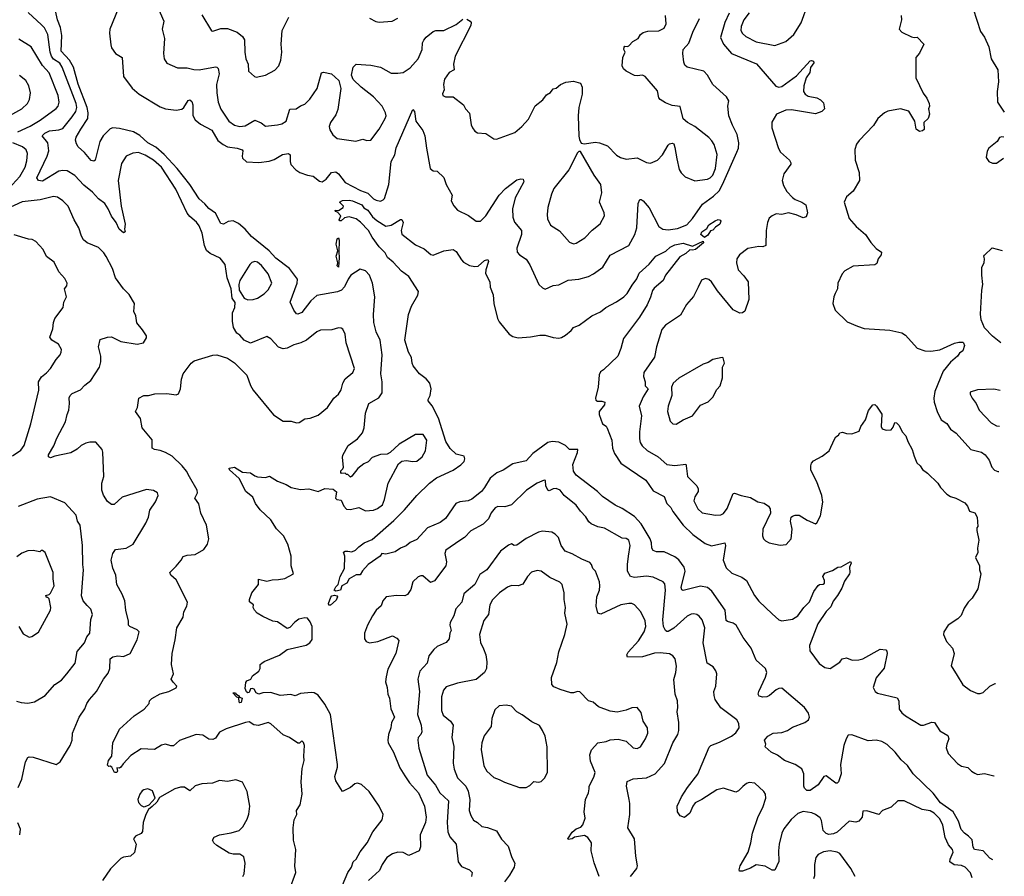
# Model space of a CAD drawing. Extents: x 1954683 to 2060285, y 904798 to 1016299.
# Tile 170 of 256: x 2051826 to 2059113, y 946737 to 953075. Entities that reach past the tile are written whole.
import ezdxf

# ---------------------------------------------------------------- set-up
doc = ezdxf.new("R2010")
doc.units = 0

msp = doc.modelspace()

# ---------------------------------------------------------------- linework, layer by layer
at = {"layer": '0CON10XD'}
for points in [[(2052847.5, 953165), (2052892.9, 953065), (2052880.6, 953005), (2052897.3, 952935), (2052891.4, 952825), (2052895.9, 952785.9), (2052915, 952753.3), (2052995, 952719.2), (2053065, 952718.1), (2053115, 952705.7), (2053154.4, 952704.4), (2053275, 952726.9), (2053285, 952724.2), (2053295, 952713.3), (2053302.1, 952675), (2053282.7, 952595), (2053284.4, 952535), (2053294.5, 952464.5), (2053315, 952413.8), (2053373.5, 952325), (2053414.7, 952294.7), (2053455, 952285.4), (2053495, 952290.5), (2053565, 952332.2), (2053611.9, 952311.9), (2053645, 952287.5), (2053735, 952296.5), (2053766.2, 952303.8), (2053796.8, 952323.2), (2053825, 952414), (2053871.2, 952415), (2053905, 952438.1), (2053935, 952450), (2053973.9, 952486.1), (2054027.1, 952565), (2054058.3, 952681.7), (2054075, 952688), (2054134.5, 952674.5), (2054187.1, 952625), (2054202.5, 952565), (2054179.8, 952410.2), (2054165, 952371.2), (2054125.6, 952315), (2054117.1, 952285), (2054120.3, 952260.3), (2054142.6, 952222.6), (2054175, 952195.8), (2054313.8, 952176.2), (2054365, 952192), (2054395, 952180.8), (2054425, 952184), (2054485, 952266.2), (2054531.2, 952345), (2054538, 952365), (2054534, 952385), (2054507.5, 952435), (2054444.4, 952505), (2054354, 952575), (2054293.5, 952633.5), (2054281.4, 952665), (2054293.3, 952725), (2054315, 952746), (2054425, 952738.6), (2054495, 952722.9), (2054575, 952680), (2054625, 952678.9), (2054665, 952685.6), (2054715, 952720), (2054775.5, 952785), (2054804.4, 952855), (2054805.7, 952905), (2054816.6, 952923.4), (2054835, 952946.5), (2054885, 952986.9), (2054905, 952994.3), (2054965, 952996.2), (2055055, 953038.6), (2055105, 953078.1)], [(2057415, 952883.2), (2057495, 952914.5), (2057555, 952965.6), (2057609.2, 953050.8), (2057660.8, 953195)], [(2053822.7, 946637.3), (2053868.8, 946765), (2053862.5, 946812.5), (2053868.8, 946935), (2053852, 947005), (2053848.8, 947095), (2053856, 947155), (2053878.1, 947195), (2053873.8, 947225), (2053900.8, 947265), (2053915.8, 947345), (2053910, 947435), (2053915.6, 947535), (2053931.4, 947595), (2053927.5, 947625), (2053932.5, 947705), (2053927, 947727), (2053915, 947740), (2053897, 947723), (2053885, 947722.5), (2053822.5, 947765), (2053775, 947783.8), (2053685.4, 947865.4), (2053665, 947875.4), (2053593.4, 947853.4), (2053558.3, 947858.3), (2053525, 947880), (2053495.9, 947874.1), (2053355, 947827.3), (2053305, 947803.1), (2053275, 947758.8), (2053255, 947750), (2053225, 947752), (2053182, 947782), (2053133, 947787), (2053007.6, 947742.4), (2052965, 947702.9), (2052945, 947702.9), (2052905, 947715.6), (2052875, 947706.7), (2052822.5, 947675), (2052725, 947679.6), (2052649.4, 947630.6), (2052590.8, 947569.2), (2052575, 947544.4), (2052565, 947537.1), (2052545, 947540), (2052550.8, 947515), (2052544.1, 947504.1), (2052527.5, 947505), (2052507.5, 947545), (2052495, 947552.5), (2052485, 947550), (2052475, 947560), (2052483.8, 947595), (2052508.8, 947625), (2052515.5, 947724.5), (2052565.8, 947825), (2052672.5, 947925), (2052746.9, 947973.1), (2052783.8, 948015), (2052787.5, 948035), (2052805, 948053.3), (2052865, 948088), (2052930, 948105), (2052985, 948132.5), (2052990, 948145), (2052962.5, 948172.5), (2052946.7, 948195), (2052964.6, 948235), (2052948.9, 948305), (2052953.8, 948385), (2052977.4, 948487.4), (2052989.4, 948575), (2053036, 948655), (2053041.2, 948695), (2053063.9, 948736.1), (2053068.8, 948765), (2052985, 948930), (2052944.3, 948964.3), (2052936.2, 948985), (2052985, 949031.2), (2053022, 949075), (2053036.7, 949103.3), (2053065, 949113.3), (2053125, 949118), (2053188, 949155), (2053215.6, 949195), (2053225.5, 949234.5), (2053208.5, 949335), (2053165.7, 949425), (2053152.8, 949492.8), (2053122, 949535), (2053140.6, 949575), (2053138.9, 949595), (2053082.6, 949692.6), (2053060, 949735), (2053028.9, 949775), (2052955, 949844.5), (2052905, 949873.6), (2052865, 949888.5), (2052822.5, 949895), (2052805.9, 949905.9), (2052805.9, 949965.9), (2052733.3, 950055), (2052720, 950125), (2052683.3, 950175), (2052697.5, 950205), (2052706.7, 950275), (2052745, 950294.3), (2052780, 950295), (2052825, 950306.7), (2052915, 950309.2), (2052985, 950300), (2053002.3, 950307.7), (2053016.8, 950343.2), (2053024.5, 950415), (2053035.4, 950454.6), (2053095, 950533.8), (2053117.9, 950552.1), (2053255, 950592), (2053285, 950596), (2053365, 950571.2), (2053415, 950536.7), (2053505.9, 950445.9), (2053535, 950367.5), (2053555, 950333.8), (2053705, 950152), (2053775, 950104.2), (2053833.9, 950103.9), (2053875, 950092.5), (2053895, 950094.2), (2053935, 950122), (2053975, 950125.8), (2054035, 950149.2), (2054103.2, 950206.8), (2054150, 950275), (2054186.5, 950303.5), (2054204.5, 950335.5), (2054218.1, 950385), (2054235, 950418.8), (2054291.2, 950465), (2054303.8, 950495), (2054240.8, 950685), (2054235, 950747.5), (2054216.7, 950785), (2054205, 950793.3), (2054185, 950794), (2054135, 950780), (2054051.7, 950778.3), (2054025, 950765.7), (2053947.5, 950705), (2053906, 950685), (2053855, 950670.5), (2053805, 950644.4), (2053775, 950638.6), (2053741.7, 950651.7), (2053684.4, 950714.4), (2053655, 950732), (2053535, 950681.2), (2053487.5, 950705), (2053455, 950740), (2053432.5, 950755), (2053408.3, 950798.3), (2053400, 950845), (2053400, 950905), (2053418.8, 950945), (2053421.7, 950981.7), (2053397.5, 951015), (2053390.8, 951085), (2053361.2, 951165), (2053346.9, 951265), (2053310.3, 951310.3), (2053235, 951344.3), (2053208.3, 951368.3), (2053194, 951404), (2053175.8, 951495.8), (2053155, 951549.2), (2053135, 951576.7), (2053085, 951619.5), (2053065, 951644.4), (2052980.5, 951820.5), (2052875, 951983.6), (2052815, 952035.4), (2052755, 952071.8), (2052705, 952091.9), (2052662.5, 952087.5), (2052613.6, 952066.4), (2052578.7, 952011.3), (2052553.8, 951885), (2052577.5, 951695), (2052607, 951563), (2052602.5, 951525), (2052607.5, 951505), (2052595, 951497.5), (2052561.2, 951525), (2052540, 951575), (2052505, 951621.2), (2052481.4, 951675), (2052455.6, 951715.6), (2052409.9, 951749.9), (2052365, 951799.1), (2052300.5, 951850.5), (2052235, 951921.9), (2052176.2, 951956.2), (2052145, 951960), (2052115, 951953.6), (2051995, 951881.1), (2051965, 951886.2), (2051953.5, 951905), (2052030, 952065), (2052042.6, 952105), (2052033.7, 952163.7), (2051992.9, 952215), (2052012.9, 952235), (2052047.5, 952252.5), (2052115, 952259.4), (2052145, 952270.8), (2052215, 952355.5), (2052240.6, 952395), (2052248.4, 952425), (2052244.8, 952455), (2052140.5, 952725), (2052122.4, 952752.4), (2052075, 952784.2), (2052061.3, 952805), (2052051.7, 952835), (2052033.8, 952965), (2052009.5, 953015), (2051987, 953037), (2051887.6, 953127.6)], [(2054256.7, 951155), (2054230.8, 951099.1), (2054206.7, 951073.3), (2054178.1, 951061.9), (2054025.3, 951034.7), (2053979.5, 950995), (2053915, 950909.2), (2053885, 950897.5), (2053875, 950900), (2053855.6, 950925), (2053827.5, 950985), (2053878.9, 951125), (2053880.9, 951155), (2053823.4, 951235), (2053721.1, 951311.1), (2053672.4, 951365), (2053541.3, 951471.3), (2053495, 951524.6), (2053445, 951567.5), (2053405, 951586.8), (2053368.9, 951581.1), (2053335, 951562.5), (2053315, 951568.1), (2053275, 951644), (2053225, 951679.2), (2053195, 951713.3), (2053155, 951750), (2053085.8, 951855), (2052991.4, 951975), (2052895, 952078.3), (2052832.9, 952132.9), (2052774.2, 952164.2), (2052715, 952217.7), (2052667.8, 952245), (2052565, 952269.2), (2052515, 952274.6), (2052495, 952268.5), (2052443.2, 952216.8), (2052418.9, 952175), (2052385, 952036.7), (2052375, 952029.2), (2052355, 952032.5), (2052305, 952092.9), (2052258, 952135), (2052245.6, 952155.6), (2052239.2, 952185), (2052244.4, 952205), (2052278.5, 952265), (2052330.9, 952345), (2052333.5, 952385), (2052324.1, 952425), (2052258.8, 952598.8), (2052225.2, 952725), (2052194.8, 952775), (2052132.4, 952842.4), (2052137.1, 952957.1), (2052128.5, 953018.5), (2052106.7, 953075), (2052091.8, 953141.8)], [(2052555.6, 953155), (2052493.1, 953005), (2052490, 952975), (2052499.7, 952889.7), (2052506.6, 952866.6), (2052534.2, 952825), (2052585.4, 952795.4), (2052594.3, 952655), (2052658.8, 952568.8), (2052709.4, 952525), (2052865, 952430.7), (2052905, 952415.3), (2052985, 952406.8), (2053025, 952412.7), (2053040.6, 952425), (2053073.6, 952476.4), (2053085, 952482), (2053100.9, 952470.9), (2053107.9, 952445), (2053107.4, 952367.4), (2053123.6, 952335), (2053165, 952302.9), (2053248.3, 952258.3), (2053292.3, 952182.3), (2053331.2, 952151.2), (2053365, 952133.9), (2053435.4, 952125.4), (2053472.9, 952112.9), (2053477.5, 952105), (2053471.5, 952065), (2053475, 952050), (2053504.5, 952024.5), (2053595, 952018.1), (2053671.7, 952028.3), (2053708.3, 952041.7), (2053771.1, 952078.9), (2053815.6, 952085.6), (2053828.6, 952075), (2053827, 952027), (2053833.4, 952003.4), (2053870, 951965), (2053900, 951945), (2053955, 951924.4), (2053997.6, 951917.6), (2054045, 951879.2), (2054065, 951876), (2054095, 951896), (2054134, 951945), (2054165, 951950), (2054184.3, 951935), (2054235, 951871.5), (2054349.1, 951810.9), (2054401.6, 951791.6), (2054445, 951750), (2054465, 951738.8), (2054495, 951733.3), (2054515, 951741.2), (2054525, 951753.3), (2054557.3, 951855), (2054574.6, 952025), (2054601.5, 952075), (2054612.4, 952127.6), (2054735, 952410), (2054746.9, 952395), (2054757.9, 952325), (2054808.5, 952255), (2054825, 952216), (2054835.3, 952125.3), (2054864, 951975), (2054885, 951956.7), (2054915, 951953.8), (2054965, 951906.7), (2054982.5, 951855), (2055025.8, 951775.8), (2055020, 951735), (2055038, 951698), (2055065, 951666.2), (2055147, 951627), (2055205, 951584), (2055235, 951583.8), (2055275, 951624), (2055375, 951776.2), (2055420, 951825), (2055505, 951890.8), (2055535, 951897.5), (2055552.5, 951895), (2055555.7, 951875), (2055493.9, 951756.1), (2055473.3, 951675), (2055476.5, 951615), (2055487.2, 951577.2), (2055540.5, 951515), (2055539.1, 951485), (2055505.8, 951385.8), (2055508.6, 951355), (2055524.5, 951334.5), (2055575, 951303.8), (2055601.2, 951261.2), (2055668.8, 951115), (2055695, 951090), (2055715, 951081.2), (2055775, 951107.5), (2055815.5, 951114.5), (2055885, 951148), (2055965, 951154.2), (2056035, 951174.2), (2056073.3, 951195), (2056141.2, 951245), (2056196.7, 951333.3), (2056333.8, 951405), (2056379.4, 951485), (2056393.6, 951535), (2056403.3, 951715), (2056416, 951744), (2056425, 951745.8), (2056440.8, 951735), (2056485, 951682.9), (2056556, 951546), (2056585.9, 951525.9), (2056625, 951520.3), (2056695, 951531.4), (2056762, 951558), (2056805, 951604.7), (2056878.7, 951711.3), (2056960.4, 951769.6), (2057001.3, 951808.7), (2057027.8, 951855), (2057133.1, 952095), (2057144.4, 952125.6), (2057148.8, 952165), (2057136.2, 952226.2), (2057100.5, 952295), (2057074.6, 952365), (2057067.5, 952435), (2057073.1, 952475), (2057056.9, 952505), (2056955.3, 952595.3), (2056915.6, 952665.6), (2056887.8, 952695), (2056766.7, 952725), (2056748.3, 952738.3), (2056741.5, 952761.5), (2056732.9, 952825), (2056735.6, 952854.4), (2056777.5, 952902.5), (2056808, 952982), (2056857, 953083)], [(2053175, 953110), (2053245, 952993.3), (2053255, 952990), (2053315, 953010), (2053365, 953009.2), (2053435, 952982.9), (2053475, 952950), (2053489.4, 952925), (2053492.5, 952835), (2053500, 952785), (2053517.1, 952745), (2053520, 952695), (2053564.3, 952654.3), (2053575, 952650), (2053645, 952664.3), (2053715, 952701.4), (2053744.2, 952735), (2053758.6, 952775), (2053765.5, 952834.5), (2053760, 952895), (2053767.8, 952995), (2053818, 953095)], [(2055540.8, 952285), (2055590.8, 952339.2), (2055641.2, 952438.8), (2055697.7, 952482.3), (2055725, 952520), (2055753.9, 952536.1), (2055775, 952562.5), (2055795, 952567.5), (2055827.5, 952595), (2055867.7, 952612.3), (2055925, 952620), (2055975, 952606), (2055988.6, 952575), (2055987.3, 952525), (2055963.6, 952425), (2055959.2, 952365), (2055964.1, 952214.1), (2055968.3, 952188.3), (2055981.7, 952161.7), (2056005, 952157.5), (2056085, 952169.2), (2056117.5, 952165), (2056175, 952140.8), (2056243.6, 952073.6), (2056273.3, 952056.7), (2056315, 952044.2), (2056395, 952053.8), (2056465, 952018), (2056495, 952014), (2056546.2, 952035), (2056583.3, 952075), (2056625, 952147.5), (2056635, 952157.5), (2056655, 952162.5), (2056666.1, 952156.1), (2056675, 952130), (2056690, 952045), (2056707.3, 951967.3), (2056721.2, 951941.2), (2056751.7, 951911.7), (2056822.1, 951882.1), (2056915, 951895.6), (2056935.7, 951905), (2056954.4, 951925), (2056974.2, 951975), (2056987.6, 952077.6), (2056965, 952151.2), (2056949.1, 952179.1), (2056925, 952202.9), (2056821.2, 952285), (2056767.5, 952315), (2056735, 952342.5), (2056713.8, 952433.8), (2056655, 952441.4), (2056605, 952460), (2056564.6, 952484.6), (2056556.4, 952496.4), (2056545, 952550), (2056455.6, 952655.6), (2056435, 952664.2), (2056395, 952658.6), (2056375, 952663.3), (2056315, 952694.3), (2056295, 952710.8), (2056283.6, 952735), (2056289.2, 952795), (2056305.7, 952835), (2056297.5, 952855), (2056298.3, 952871.7), (2056305, 952880), (2056325, 952877.5), (2056335, 952882.5), (2056363.3, 952915), (2056402, 952935), (2056421.1, 952965), (2056439.2, 952980.8), (2056475, 952991.5), (2056555, 952993.6), (2056596.3, 953013.7), (2056610.6, 953045), (2056604.4, 953105)], [(2057077.1, 953122.9), (2057043.2, 953055), (2057012.9, 952942.9), (2057034.2, 952894.2), (2057094.4, 952825), (2057279.6, 952749.6), (2057422.6, 952582.6), (2057445, 952576.4), (2057465, 952581.5), (2057575, 952660), (2057675, 952770), (2057685, 952773.8), (2057699.3, 952769.3), (2057703.3, 952755), (2057679.3, 952720.7), (2057674.3, 952685), (2057645.7, 952645), (2057628.1, 952585), (2057627.5, 952545), (2057638, 952525), (2057660.2, 952510.2), (2057725, 952498), (2057753.3, 952483.3), (2057775, 952460), (2057782.5, 952415), (2057763.2, 952396.8), (2057715, 952378.1), (2057537.3, 952407.3), (2057495, 952406.9), (2057425.8, 952375), (2057392.6, 952317.4), (2057391.1, 952275), (2057441.5, 952121.5), (2057457.1, 952095), (2057524, 952035), (2057533.8, 952015), (2057533.3, 952005), (2057480.6, 951935), (2057469.6, 951885), (2057477.5, 951847.5), (2057503.3, 951805), (2057545, 951759.4), (2057565.4, 951745.4), (2057615, 951724.2), (2057644.1, 951704.1), (2057656, 951645), (2057645, 951617.5), (2057625, 951608.8), (2057572.3, 951632.3), (2057515, 951647.3), (2057465, 951633.1), (2057425, 951638.1), (2057393.8, 951625), (2057373.4, 951606.6), (2057361.1, 951575), (2057350.5, 951515), (2057347.5, 951405), (2057325.8, 951394.2), (2057295, 951396.5), (2057215, 951381.1), (2057152.5, 951335), (2057132.2, 951305), (2057130, 951275), (2057142.5, 951225), (2057185, 951180), (2057216.7, 951135), (2057222.9, 951005), (2057191.7, 950918.3), (2057175, 950906.7), (2057155, 950903.3), (2057105, 950928.8), (2056990, 951070), (2056945, 951136), (2056925, 951154), (2056900.5, 951159.5), (2056872, 951148), (2056847, 951097)], [(2057223.2, 953125), (2057185.5, 953075), (2057164, 953026), (2057163.8, 952995), (2057175, 952972.9), (2057200.8, 952950.8), (2057275, 952911.5), (2057415, 952883.2)], [(2058348.8, 953105), (2058351.2, 953075), (2058333.3, 953005), (2058355, 952983.3), (2058425, 952948.8), (2058445, 952943.8), (2058467, 952947), (2058516.7, 952895), (2058485, 952826.7), (2058456.7, 952795), (2058456.7, 952645), (2058511.7, 952531.7), (2058540, 952495), (2058557.5, 952455), (2058560, 952435), (2058552.5, 952415), (2058558, 952375), (2058550, 952345), (2058517.5, 952315), (2058518.3, 952261.7), (2058507.7, 952252.3), (2058485, 952247.5), (2058461.4, 952265), (2058451.2, 952325), (2058405, 952398.8), (2058345, 952416), (2058251.4, 952398.6), (2058225, 952386.2), (2058176.2, 952345), (2058145, 952291.2), (2058037.9, 952182.1), (2058019.2, 952155), (2058005.8, 952115), (2058008.8, 952035), (2058037.5, 951945), (2058040, 951885), (2057994.3, 951805.7), (2057944.2, 951765), (2057927.5, 951725), (2057965, 951603.3), (2058015.8, 951545.8), (2058085.7, 951485.7), (2058125, 951426.7), (2058165, 951383.3), (2058203.3, 951355), (2058201.2, 951335), (2058178, 951305), (2058168.3, 951271.7), (2058155, 951260.6), (2057995, 951251.1), (2057932.3, 951217.7), (2057913.1, 951195), (2057880.6, 951125), (2057877.5, 951085), (2057861.2, 951048.8), (2057851.2, 951025), (2057844.2, 950975), (2057861.2, 950925), (2057949.7, 950839.7), (2058026.7, 950806.7), (2058075, 950791.4), (2058265, 950776.9), (2058355, 950759.2), (2058382.1, 950742.1), (2058468.8, 950645), (2058525.6, 950625.6), (2058567.9, 950622.1), (2058635, 950633.1), (2058745, 950681.2), (2058775, 950690), (2058805, 950690), (2058810, 950685), (2058817.5, 950665), (2058806, 950625), (2058781.4, 950608.6), (2058766, 950585), (2058715, 950540), (2058658.9, 950475), (2058598.9, 950325), (2058591.1, 950275), (2058594.5, 950244.5), (2058615, 950176.7), (2058645.5, 950115.5), (2058686.6, 950086.6), (2058715, 950046), (2058757, 950017), (2058865, 949896), (2058945, 949874.4), (2058972, 949855), (2059000, 949815), (2059020.8, 949765), (2059041.1, 949741.1), (2059065, 949731.9), (2059071.4, 949731.3)], [(2058881.2, 953155), (2058937, 952987), (2058966, 952945), (2058998.6, 952875), (2059014.3, 952785), (2059065.8, 952705), (2059070, 952615), (2059060, 952545), (2059063.3, 952465), (2059112.6, 952391.2)], [(2054415.6, 953085.6), (2054461.3, 953061.3), (2054485, 953055.7), (2054583.2, 953063.2), (2054625, 953085.6)], [(2055135, 953078.6), (2055160, 953065), (2055168, 953055), (2055165, 953033.3), (2055048.9, 952805), (2055037.1, 952745), (2055041.4, 952705), (2055005, 952684.2), (2054970.6, 952635), (2054962.9, 952595), (2054967.5, 952555), (2054953.8, 952526.2), (2054956.7, 952515), (2054976, 952504), (2055035, 952503.3), (2055110, 952445), (2055126.2, 952415), (2055155, 952382.5), (2055167.3, 952297.3), (2055176.2, 952275), (2055195, 952251.2), (2055215, 952238), (2055275, 952233.3), (2055335, 952194), (2055355, 952190), (2055490.3, 952239.7), (2055540.8, 952285)], [(2051813.4, 952246.6), (2051903.8, 952286.2), (2051978.3, 952331.7), (2052095, 952417.8), (2052110, 952435), (2052118.5, 952465), (2052110.9, 952515), (2052045, 952682.9), (2051995, 952735.5), (2051910.6, 952875), (2051820.5, 952930.5)], [(2051754.1, 952365.9), (2051840.8, 952415), (2051882.9, 952455), (2051898.9, 952485), (2051906.9, 952535), (2051894.3, 952585), (2051870.8, 952625), (2051825, 952662.2)], [(2051745.4, 951825), (2051826.9, 951915), (2051865.3, 951984.7), (2051879.3, 952030.7), (2051884.6, 952085), (2051872.9, 952112.9), (2051847.1, 952135), (2051775.6, 952164.4)], [(2059109.7, 952205.7), (2059095, 952208), (2059077.7, 952202.3), (2059058.8, 952175), (2058998.8, 952125), (2058985, 952102.5), (2058977.5, 952055), (2058997, 952027), (2059025, 952012.5), (2059054.2, 952014.2), (2059107.3, 952051.1)], [(2055925, 951417.5), (2055945, 951420.8), (2056008.6, 951461.4), (2056062.2, 951517.8), (2056122, 951565), (2056152.9, 951625), (2056151.1, 951645), (2056117.5, 951725), (2056132.9, 951795), (2056125.8, 951855), (2056077.5, 951925), (2055975, 952100), (2055965, 952100), (2055955, 952090), (2055890, 951965), (2055778.1, 951825), (2055760.6, 951785), (2055733.3, 951685), (2055728.9, 951635), (2055732.8, 951602.8), (2055755, 951554), (2055822, 951512), (2055895, 951430), (2055925, 951417.5)], [(2052467.1, 951322.9), (2052449.6, 951349.6), (2052409.2, 951389.2), (2052325, 951424.4), (2052297.2, 951447.2), (2052282.6, 951472.6), (2052262.9, 951535), (2052228, 951595), (2052185.5, 951695.5), (2052145, 951736), (2052105, 951760.8), (2052075, 951767.5), (2051976.9, 951743.1), (2051845, 951727.4), (2051725, 951674.2)], [(2059027, 946858.1), (2059005, 946871.7), (2058955, 946926), (2058891.9, 946935), (2058881.4, 946951.4), (2058875, 947006.4), (2058848.2, 947035), (2058819.1, 947055), (2058794.1, 947084.1), (2058773, 947145), (2058733.1, 947215), (2058640.5, 947280.5), (2058585, 947352.7), (2058438.5, 947495), (2058395, 947556.7), (2058348.7, 947598.7), (2058305.4, 947655), (2058245, 947712.9), (2058205, 947735.4), (2058165.3, 947745.3), (2058105, 947739.4), (2057985, 947784.7), (2057958.2, 947781.8), (2057941.1, 947755), (2057926.2, 947705), (2057900, 947565), (2057905.6, 947495), (2057885, 947436.7), (2057875, 947426.2), (2057865, 947426), (2057795, 947480), (2057776.7, 947475), (2057735, 947414), (2057675, 947372), (2057652.3, 947372.3), (2057635, 947388.8), (2057628.1, 947405), (2057630, 947495), (2057615, 947532), (2057565, 947563.8), (2057485, 947594.3), (2057435, 947632.9), (2057386.2, 947655), (2057343.3, 947695), (2057346.7, 947715), (2057338.8, 947745), (2057363.3, 947775), (2057402.5, 947795), (2057465, 947800.5), (2057508, 947815), (2057545, 947839.4), (2057636.2, 947875), (2057664, 947895), (2057670.6, 947915), (2057662.5, 947945), (2057634.4, 947985), (2057465, 948128.1), (2057445, 948127.1), (2057423, 948117), (2057375, 948075.8), (2057355, 948066), (2057325, 948062.5), (2057299.2, 948069.2), (2057292, 948085), (2057296.9, 948105), (2057345, 948210), (2057354.5, 948245), (2057344.5, 948275), (2057276.9, 948336.9), (2057238.1, 948425), (2057179.1, 948505), (2057127.3, 948595), (2057105, 948611.1), (2057065, 948621.8), (2057055, 948630), (2057047.2, 948705), (2056948, 948848), (2056915, 948872.9), (2056865.3, 948884.7), (2056735, 948852.9), (2056725, 948856), (2056720, 948875), (2056750.9, 948995), (2056743.4, 949025), (2056705, 949078.2), (2056675, 949101.1), (2056595, 949136.6), (2056538.9, 949138.9), (2056515, 949146.7), (2056504.2, 949164.2), (2056501.9, 949205), (2056491.9, 949235), (2056424.4, 949344.4), (2056375, 949399.6), (2056285, 949457.4), (2056233.1, 949483.1), (2056138.3, 949548.3), (2056102.4, 949585), (2055942.9, 949705), (2055924.6, 949734.6), (2055918.8, 949785), (2055953.8, 949873.8), (2055956.2, 949896.2), (2055895.8, 949895.8), (2055864.5, 949925), (2055815, 949950.2), (2055766.9, 949953.1), (2055735, 949945.6), (2055624.5, 949865), (2055575, 949810.5), (2055475, 949788.7), (2055405, 949742.7), (2055357.6, 949722.4), (2055307.7, 949682.3), (2055265.3, 949614.7), (2055243.5, 949585), (2055171.8, 949528.2), (2055145, 949515.9), (2055082.1, 949507.9), (2055054.2, 949495.8), (2054976.1, 949383.9), (2054938.6, 949355), (2054844.2, 949315.8), (2054765, 949230), (2054715, 949207.1), (2054685, 949183.1), (2054645, 949165.6), (2054605, 949138), (2054535, 949121.2), (2054505, 949126), (2054494, 949105), (2054405.5, 949044.5), (2054362.7, 948997.3), (2054345, 948967.5), (2054315, 948968.8), (2054265, 948938.8), (2054246.7, 948905), (2054210, 948885), (2054200, 948855), (2054165, 948846.7), (2054154.2, 948855), (2054165, 948879.2), (2054184, 948896), (2054197.9, 948955), (2054228.6, 949015), (2054232, 949105), (2054223.3, 949135), (2054235, 949143.3), (2054255, 949143.3), (2054285, 949137.5), (2054310.7, 949149.3), (2054335, 949176), (2054374, 949205), (2054435, 949228.1), (2054595, 949370), (2054672.5, 949447.5), (2054764.2, 949555), (2054859.5, 949645), (2054910, 949685), (2055035, 949742.8), (2055089.6, 949780.4), (2055114.6, 949805), (2055120.4, 949825), (2055114.4, 949845), (2055055, 949861.4), (2055012.5, 949902.5), (2054978.7, 949955), (2054926.1, 950126.1), (2054879.3, 950219.3), (2054850, 950255), (2054848, 950265), (2054862.9, 950295), (2054870.8, 950345), (2054861.2, 950385), (2054835, 950416.7), (2054784.1, 950454.1), (2054738.8, 950515), (2054730, 950535), (2054725.8, 950575), (2054702.9, 950615), (2054676, 950705), (2054704.4, 950895), (2054724.3, 950955), (2054773, 951037), (2054778, 951065), (2054705.8, 951175.8), (2054652.7, 951215), (2054590.9, 951280.9), (2054547.1, 951315), (2054529.4, 951349.4), (2054485, 951393.8), (2054433.3, 951465), (2054406.3, 951516.3), (2054348.1, 951578.1), (2054315, 951600.9), (2054265, 951617.5), (2054229.8, 951610.2), (2054205, 951587.1), (2054195, 951586.7), (2054191.4, 951595), (2054202, 951625), (2054178.3, 951651.7), (2054162.5, 951655), (2054160, 951665), (2054185, 951662.5), (2054220, 951685), (2054223.3, 951695), (2054192.5, 951725), (2054215, 951737.5), (2054265, 951740), (2054290, 951735), (2054358.1, 951705), (2054372.1, 951682.1), (2054402.6, 951665), (2054437.7, 951617.7), (2054468.3, 951588.3), (2054535, 951547.5), (2054574.6, 951555.4), (2054645, 951595.7), (2054655, 951595.7), (2054664.4, 951575), (2054650, 951515), (2054655, 951488), (2054755, 951410.4), (2054819.8, 951379.8), (2054867.4, 951337.4), (2054885, 951332.5), (2054965, 951364.5), (2055035, 951375.6), (2055055, 951360), (2055095, 951297.3), (2055111.4, 951281.4), (2055155, 951255.8), (2055195, 951248.2), (2055218.1, 951251.9), (2055265, 951292.2), (2055290.7, 951300.7), (2055296.5, 951285), (2055274.5, 951225), (2055272.6, 951197.4), (2055305.4, 951135.4), (2055307.8, 951095), (2055330.6, 951040.6), (2055334.8, 950975), (2055362.7, 950865), (2055375, 950840.3), (2055449, 950749), (2055475, 950731.1), (2055515, 950720.4), (2055605, 950727.5), (2055675, 950741.9), (2055715, 950741.9), (2055773.2, 950723.2), (2055815, 950719.4), (2055835, 950723.5), (2055865, 950740.6), (2055907.5, 950775), (2055925, 950797.1), (2055966.2, 950815), (2056060, 950885), (2056125, 950912.9), (2056164.3, 950945), (2056242.8, 950987.2), (2056296, 951024), (2056320.5, 951049.5), (2056357.9, 951112.1), (2056393.1, 951156.9), (2056411.2, 951198.8), (2056484.1, 951265.9), (2056533.8, 951326.2), (2056607.6, 951362.4), (2056639.1, 951390.9), (2056675, 951408.5), (2056735, 951421.4), (2056805, 951400), (2056885, 951437.5), (2056886.7, 951425), (2056828, 951375), (2056805, 951369.4), (2056785, 951372), (2056756.2, 951345), (2056710.3, 951319.7), (2056605.8, 951185), (2056587.5, 951145), (2056520.7, 951089.3), (2056508.3, 951071.7), (2056495, 951021.2), (2056469.1, 950965), (2056413.8, 950875), (2056294.1, 950715.9), (2056275, 950643.3), (2056251.4, 950585), (2056145.7, 950485), (2056125, 950468.6), (2056115, 950446.7), (2056106.4, 950355), (2056086.2, 950275), (2056090.8, 950260.8), (2056102, 950252), (2056135, 950252.9), (2056156.2, 950245), (2056154.4, 950225), (2056114.1, 950175.9), (2056113.1, 950155), (2056138.6, 950085), (2056165, 950068.6), (2056172.9, 950052.9), (2056207.1, 949965), (2056214, 949905), (2056227.7, 949865), (2056275.5, 949795), (2056458.5, 949668.5), (2056515, 949589.5), (2056595, 949546.9), (2056614.6, 949495), (2056643.8, 949465), (2056659.6, 949435), (2056736.5, 949335), (2056806.3, 949266.3), (2056899.9, 949199.9), (2056945, 949181.2), (2057045, 949203.8), (2057048.2, 949185), (2057032.7, 949075), (2057055, 949019.6), (2057095, 948979.6), (2057170.7, 948950.7), (2057205, 948925.8), (2057265, 948814.2), (2057295, 948773.1), (2057395, 948678.6), (2057445, 948635.7), (2057465, 948626.7), (2057545, 948639.5), (2057585, 948664.3), (2057628.6, 948725), (2057671.3, 948768.7), (2057702.9, 948845), (2057735, 948888), (2057745, 948896.2), (2057772.3, 948897.7), (2057781.2, 948905), (2057782, 948925), (2057770, 948955), (2057785, 948980), (2057840.7, 948999.3), (2057880, 949025), (2057905, 949027.5), (2057975, 949067.5), (2057978.8, 949055), (2057966.4, 949023.6), (2057970, 948985), (2057965.8, 948975), (2057929.4, 948920.6), (2057910.3, 948869.7), (2057878.8, 948815), (2057845, 948773.3), (2057828.3, 948731.7), (2057795, 948696.7), (2057732, 948605), (2057670, 948445), (2057674, 948405), (2057742.1, 948312.1), (2057783.2, 948283.2), (2057825, 948273.8), (2057895, 948322.5), (2057913, 948347), (2057945, 948352.5), (2057987, 948337), (2058035, 948338.8), (2058065, 948346.2), (2058195, 948418), (2058235, 948413.3), (2058243.9, 948403.9), (2058246.1, 948386.1), (2058224.1, 948275.9), (2058164.5, 948205.5), (2058143.1, 948135), (2058155.8, 948105), (2058173, 948093), (2058318.6, 948058.6), (2058332.5, 948035), (2058333.7, 947973.7), (2058355, 947945.8), (2058382.5, 947925), (2058495, 947855.6), (2058515, 947856.5), (2058575, 947876.9), (2058595, 947874.2), (2058635, 947812.5), (2058695, 947778), (2058701.9, 947755), (2058686, 947714), (2058683.4, 947686.6), (2058696.9, 947645), (2058765, 947570.5), (2058795, 947552.2), (2058843.2, 947543.2), (2058870, 947515), (2058895, 947499.2), (2058915, 947491.4), (2058965, 947497.5), (2059035, 947480.4), (2059036.6, 947480.3)], [(2056895, 951462.5), (2056866.2, 951485), (2056873.3, 951506.7), (2056910.5, 951529.5), (2056925, 951556.9), (2056972.6, 951587.4), (2056995, 951595.6), (2057012.3, 951592.3), (2057015.8, 951585), (2057007.1, 951562.9), (2056975, 951541.1), (2056955, 951518.8), (2056938.3, 951511.7), (2056919.7, 951480.3), (2056895, 951462.5)], [(2051772.7, 949847.3), (2051835, 949890.8), (2051860, 949925), (2051909.2, 950085), (2051966.5, 950335), (2051964.5, 950395.5), (2051987.2, 950432.8), (2052025, 950462.9), (2052052.9, 950495), (2052095, 950560), (2052125.8, 950595), (2052134, 950615), (2052134.2, 950635), (2052114.3, 950675), (2052063.8, 950705), (2052050, 950725), (2052072, 950788), (2052077.1, 950835), (2052087.1, 950865), (2052148.6, 950945), (2052152.5, 950985), (2052172, 951025), (2052157, 951083), (2052173.9, 951106.1), (2052176.2, 951125), (2052159.1, 951159.1), (2052115, 951210), (2052080.3, 951280.3), (2052025, 951323.3), (2052000, 951375), (2051945, 951434), (2051917.9, 951447.9), (2051890.9, 951450.9), (2051785, 951484)], [(2054185, 951243.3), (2054174.4, 951254.4), (2054180, 951275), (2054168.6, 951325), (2054180, 951365), (2054167.1, 951415), (2054175, 951453.3), (2054185, 951462), (2054190.5, 951445), (2054186.7, 951355), (2054191.1, 951315), (2054185, 951243.3)], [(2059086.1, 950684.1), (2059024.6, 950734.6), (2058965.7, 950795), (2058941.4, 950855), (2058937, 950897), (2058945.7, 951075), (2058954.3, 951115), (2058945.8, 951185), (2058946.4, 951243.6), (2058963, 951277), (2058966.7, 951305), (2058960, 951325), (2058965, 951332.5), (2059023.6, 951386.4), (2059096.7, 951367.8)], [(2051815.8, 947394.2), (2051840.8, 947455), (2051868, 947585), (2051885, 947616.2), (2051895, 947621.2), (2051925, 947618.8), (2052095, 947563.3), (2052126.2, 947585), (2052200, 947705), (2052213.8, 947745), (2052216.2, 947795), (2052265, 947913.3), (2052309.2, 947975), (2052322.9, 948015), (2052341.4, 948045), (2052394.2, 948105), (2052445, 948196.7), (2052479.7, 948240.3), (2052491.9, 948275), (2052495, 948346), (2052515, 948360), (2052552.7, 948367.3), (2052595, 948362.9), (2052643.3, 948385), (2052694.4, 948485.6), (2052709.4, 948545), (2052695, 948561.9), (2052640, 948585), (2052630, 948595), (2052631.4, 948625), (2052612.5, 948705), (2052603.8, 948775), (2052585, 948824.2), (2052544.2, 948895), (2052538.6, 948965), (2052516.2, 949016.2), (2052501.9, 949075), (2052514.6, 949125.4), (2052535, 949154), (2052614.1, 949165.9), (2052666.7, 949195), (2052759.4, 949350.6), (2052778.9, 949395), (2052788, 949445), (2052831.2, 949508.8), (2052850, 949555), (2052846.7, 949575), (2052815, 949591.2), (2052765, 949598.8), (2052585, 949542.9), (2052525, 949488), (2052505, 949488.8), (2052475, 949511.2), (2052445, 949556.7), (2052434.3, 949595), (2052434.2, 949645.8), (2052449.2, 949695), (2052441.2, 949875), (2052435.8, 949895.8), (2052388.3, 949948.3), (2052345, 949950), (2052315, 949942.5), (2052280, 949925), (2052251.9, 949898.1), (2052205, 949870), (2052085, 949845.8), (2052055, 949834.2), (2052039.5, 949839.5), (2052040, 949855), (2052078.8, 949921.2), (2052101.2, 949978.8), (2052165, 950098.8), (2052176.4, 950153.6), (2052190, 950185), (2052195.6, 950235), (2052192.8, 950277.2), (2052198.6, 950295), (2052215, 950308.6), (2052275, 950335.7), (2052308.7, 950371.3), (2052353.3, 950405), (2052415.8, 950504.2), (2052427, 950543), (2052427.1, 950585), (2052410, 950655), (2052422, 950708), (2052475, 950726), (2052505, 950729.2), (2052575, 950694.3), (2052695, 950674), (2052742.5, 950685), (2052765, 950720), (2052764, 950735), (2052735, 950781.2), (2052692.5, 950832.5), (2052686, 950885), (2052671.2, 950915), (2052674.4, 950975), (2052635, 951042), (2052594.4, 951085), (2052535, 951164.4), (2052513.6, 951235), (2052467.1, 951322.9)], [(2053515, 951001.2), (2053555, 951004.2), (2053586.7, 951015), (2053634.2, 951045.8), (2053664.1, 951075.9), (2053692, 951125), (2053666, 951195), (2053615, 951257.5), (2053585, 951280), (2053565, 951286), (2053545, 951278.8), (2053530, 951265), (2053456, 951145), (2053446.7, 951115), (2053450, 951075), (2053487.5, 951015), (2053515, 951001.2)], [(2054194.2, 946625), (2054255, 946766.2), (2054281.4, 946805), (2054295, 946843.8), (2054316.5, 946863.5), (2054345, 946918.6), (2054396.2, 946985), (2054439.5, 947065), (2054509.1, 947155), (2054516.2, 947195), (2054485, 947257.1), (2054413.1, 947365), (2054355, 947416.7), (2054325, 947425.3), (2054305, 947421.3), (2054275, 947395.3), (2054215, 947363.6), (2054165, 947444.3), (2054157.2, 947475), (2054177.5, 947545), (2054177.6, 947565), (2054126.1, 947935), (2054085, 948010.8), (2054035, 948076.7), (2054005, 948094.3), (2053985, 948097.1), (2053905, 948088.8), (2053865, 948072), (2053833.3, 948083.3), (2053754.7, 948074.7), (2053685, 948096.4), (2053625, 948093.3), (2053594.5, 948084.5), (2053576, 948095), (2053561.7, 948121.7), (2053547.1, 948127.1), (2053533.3, 948125), (2053525, 948096.7), (2053515, 948094.2), (2053505, 948101.2), (2053494.3, 948125.7), (2053499.5, 948170.5), (2053507.8, 948182.2), (2053536, 948195), (2053550, 948220), (2053595, 948253.8), (2053606.2, 948275), (2053606.1, 948303.9), (2053618, 948315), (2053635, 948327.1), (2053747.9, 948372.1), (2053805, 948415.7), (2053945, 948446.7), (2053974.2, 948465), (2053989.8, 948490.2), (2053990, 948585), (2053975, 948620.6), (2053955, 948646.9), (2053935, 948650.6), (2053891.2, 948638.8), (2053861.4, 948618.6), (2053825, 948578.8), (2053805, 948571.2), (2053735, 948620), (2053700, 948625), (2053625, 948660), (2053584.2, 948684.2), (2053562.5, 948705), (2053553.3, 948725), (2053556.7, 948745), (2053527.5, 948767.5), (2053526.2, 948785), (2053543.3, 948835), (2053593.8, 948895), (2053593.6, 948936.4), (2053655, 948920), (2053695, 948930), (2053742, 948932), (2053788.8, 948941.2), (2053852.5, 948975), (2053836.2, 949035), (2053835.8, 949105), (2053809.5, 949195), (2053777.5, 949255), (2053727.2, 949307.3), (2053685, 949374), (2053605, 949448.8), (2053572.2, 949495), (2053552.4, 949542.4), (2053500, 949585), (2053449.5, 949679.5), (2053378.8, 949745), (2053375, 949756), (2053415, 949763.8), (2053475, 949727.5), (2053535, 949722.5), (2053565, 949700), (2053585, 949693.3), (2053645, 949686.7), (2053675, 949698.8), (2053735, 949660), (2053796.8, 949636.8), (2053834.1, 949614.1), (2053905, 949598.1), (2053965, 949604.2), (2054034.1, 949584.1), (2054085, 949606.7), (2054145, 949602.5), (2054171.7, 949581.7), (2054165, 949550), (2054164.3, 949535), (2054173.3, 949525), (2054205, 949520), (2054223.8, 949475), (2054245, 949454), (2054275, 949451.9), (2054336.9, 949466.9), (2054385, 949442), (2054445, 949447.1), (2054475, 949458.1), (2054510, 949485), (2054526.9, 949525), (2054554, 949645), (2054630.5, 949789.5), (2054655, 949807.5), (2054687, 949813), (2054736.1, 949806.1), (2054765, 949808.8), (2054805, 949841.2), (2054828.6, 949885), (2054840, 949965), (2054812.5, 950005), (2054755, 950006), (2054633.8, 949935), (2054568.3, 949871.7), (2054545, 949861.2), (2054495, 949857.1), (2054435.4, 949834.6), (2054405, 949804.3), (2054371.7, 949788.3), (2054328, 949755), (2054285, 949697.5), (2054275, 949690), (2054255, 949710), (2054245, 949710), (2054235, 949720), (2054208.3, 949718.3), (2054202.5, 949725), (2054203.3, 949736.7), (2054218.3, 949751.7), (2054222.5, 949765), (2054213.8, 949835), (2054217.7, 949852.3), (2054256.1, 949923.9), (2054325, 949974), (2054362.1, 950017.9), (2054375.6, 950055), (2054385.7, 950165), (2054410.8, 950235), (2054482.7, 950277.3), (2054507.5, 950315), (2054509.1, 950395), (2054498.5, 950455), (2054509.5, 950595), (2054492.9, 950705), (2054464.6, 950765), (2054447.1, 950835), (2054444.6, 950894.6), (2054453.1, 951025), (2054437.5, 951125), (2054414.2, 951184.2), (2054385, 951218), (2054345, 951228.8), (2054276, 951185), (2054256.7, 951155)], [(2056847, 951097), (2056812.1, 951027.9), (2056761.3, 950968.7), (2056715, 950890), (2056605.5, 950814.5), (2056577.3, 950782.7), (2056538.1, 950655), (2056523, 950577), (2056445.6, 950465), (2056443.1, 950435), (2056455.7, 950395), (2056454.2, 950365), (2056476, 950345), (2056439.3, 950285), (2056411.4, 950215), (2056426.5, 950145), (2056411.8, 950025), (2056411.8, 949975), (2056417.9, 949947.9), (2056433, 949923), (2056468.6, 949888.6), (2056549.8, 949839.8), (2056615, 949784), (2056675, 949777.5), (2056755, 949786.7), (2056759.2, 949775), (2056767.8, 949695), (2056838, 949625), (2056848, 949605), (2056846, 949585), (2056823.3, 949545), (2056815.7, 949515), (2056845, 949456), (2056875.7, 949425.7), (2056975, 949409.4), (2057015, 949411.4), (2057035, 949420.8), (2057062.6, 949457.4), (2057105, 949568.8), (2057115, 949571.2), (2057165, 949554.2), (2057235, 949540.6), (2057288.3, 949508.3), (2057335, 949496.9), (2057368, 949475), (2057378.8, 949455), (2057381.2, 949425), (2057326.2, 949305), (2057323.9, 949256.1), (2057331.2, 949235), (2057345, 949218.8), (2057372.5, 949205), (2057455, 949188), (2057497, 949193), (2057535.6, 949234.4), (2057541.4, 949305), (2057530, 949365), (2057536.4, 949393.6), (2057545, 949402.5), (2057565, 949410), (2057595, 949408), (2057652.4, 949372.4), (2057715, 949343.8), (2057725, 949352.5), (2057753.1, 949405), (2057768.5, 949505), (2057763.1, 949555), (2057724.2, 949655), (2057681.7, 949741.7), (2057680, 949775), (2057686.2, 949795), (2057699.5, 949810.5), (2057765, 949846.7), (2057816.7, 949885), (2057855, 949972.5), (2057865, 949987.5), (2057885, 950000), (2057895, 950017.5), (2057915, 950022.5), (2057945, 950013.3), (2057985, 950012), (2058038.7, 950031.3), (2058052, 950065), (2058086, 950115), (2058106.4, 950183.6), (2058140, 950225), (2058155, 950227.5), (2058166.2, 950216.2), (2058205.9, 950155.9), (2058201.2, 950065), (2058208.3, 950048.3), (2058238.3, 950038.3), (2058275, 950041.2), (2058289.5, 950060.5), (2058302.5, 950095), (2058315, 950092.5), (2058335, 950072.5), (2058356.4, 950026.4), (2058383.8, 949995), (2058398, 949955), (2058430.8, 949895), (2058446, 949845), (2058465, 949796.7), (2058488.8, 949775), (2058506.1, 949746.1), (2058545, 949720), (2058620, 949645), (2058640, 949615), (2058687.5, 949565), (2058715, 949546.7), (2058755, 949533.8), (2058819.8, 949499.8), (2058840, 949475), (2058855, 949437.5), (2058895, 949426.7), (2058911.2, 949395), (2058916.2, 949325), (2058910, 949315), (2058910, 949295), (2058923.3, 949225), (2058913.8, 949165), (2058915.9, 949134.1), (2058900, 949095), (2058928, 949035), (2058928.8, 949005), (2058939.2, 948975), (2058916, 948865), (2058875.7, 948795), (2058844.6, 948765.4), (2058815, 948720), (2058793, 948667), (2058769.1, 948640.9), (2058696, 948595), (2058666.2, 948545), (2058662, 948525), (2058683.9, 948473.9), (2058728.8, 948425), (2058741.2, 948385), (2058720, 948295), (2058763, 948223), (2058805, 948152.5), (2058863, 948113), (2058915, 948090), (2058935, 948089.2), (2058955, 948097.5), (2059006.2, 948145), (2059045, 948162.5), (2059047.1, 948162.6)], [(2056685, 950081.9), (2056736.2, 950113.8), (2056805.4, 950144.6), (2056865, 950223.3), (2056922, 950248), (2056955, 950283.3), (2056985, 950340), (2057008.8, 950365), (2057026, 950425), (2057027.5, 950505), (2057042.5, 950535), (2057033, 950573), (2057025, 950576.2), (2056955, 950561.9), (2056921.7, 950538.3), (2056885, 950527.3), (2056705, 950423.1), (2056661.5, 950385), (2056650, 950355), (2056651.4, 950295), (2056624.4, 950215), (2056620.5, 950175), (2056640, 950105), (2056660, 950085), (2056685, 950081.9)], [(2059080.7, 950332.1), (2059035, 950340.8), (2058914.1, 950335.9), (2058860.7, 950319.3), (2058860, 950305), (2058874.2, 950275), (2058904.5, 950234.5), (2058925.6, 950185), (2059015, 950091.4), (2059055, 950069.4), (2059076.6, 950066.5)], [(2058875.8, 946725.8), (2058862.1, 946762.1), (2058823.8, 946805), (2058796.7, 946816.7), (2058742.4, 946822.4), (2058708.6, 946845), (2058710.9, 946865), (2058733.1, 946915), (2058730, 946935), (2058700.7, 946970.7), (2058675.5, 947025), (2058657.5, 947115), (2058635, 947162), (2058594.3, 947205), (2058565, 947221.5), (2058505, 947231.9), (2058372.5, 947295), (2058325, 947296), (2058275, 947248.8), (2058210, 947225), (2058185, 947193.3), (2058095, 947221.2), (2058065, 947220), (2058060, 947175), (2058035.8, 947144.2), (2058015, 947138.6), (2057963.3, 947145), (2057875.2, 947064.8), (2057848.1, 947051.9), (2057815, 947047.1), (2057793.8, 947053.9), (2057772.1, 947075), (2057758.8, 947148.8), (2057749.4, 947169.4), (2057716, 947195), (2057687.4, 947207.4), (2057625, 947216), (2057585, 947202.5), (2057535, 947157.9), (2057482.1, 947087.9), (2057465.9, 947055), (2057447.2, 946975), (2057440.5, 946925), (2057443.8, 946846.2), (2057415, 946783.3), (2057395, 946782), (2057342.8, 946812.8), (2057275, 946820.8), (2057235, 946797.5), (2057175, 946774.4), (2057154, 946774), (2057150.8, 946785), (2057158.6, 946815), (2057216.7, 946915), (2057236.9, 946985), (2057248.6, 947055), (2057291.7, 947178.3), (2057325.6, 947245), (2057348.8, 947315), (2057346.2, 947345), (2057333.3, 947365), (2057267.5, 947425), (2057225, 947430.8), (2057205, 947424.2), (2057177.3, 947402.7), (2057145, 947368.8), (2057125, 947358.8), (2057035, 947389.5), (2056985, 947377.8), (2056875, 947305.5), (2056825, 947280.6), (2056807.1, 947255), (2056785, 947203.8), (2056745, 947172.5), (2056713.6, 947183.6), (2056693.3, 947215), (2056692, 947255), (2056722.5, 947325), (2056768.5, 947395), (2056845, 947493.1), (2056927.4, 947692.6), (2056941.2, 947705), (2057005, 947729.2), (2057093.8, 947775), (2057125, 947799.2), (2057150, 947835), (2057148.5, 947868.5), (2057132.5, 947895), (2057015, 947984.4), (2056972.8, 948045), (2056964.6, 948075.4), (2056964, 948105), (2056977.9, 948145), (2056985.5, 948235), (2056978.3, 948258.3), (2056957.7, 948287.7), (2056914.4, 948315), (2056884.6, 948465), (2056897.1, 948575), (2056875.5, 948635.5), (2056855, 948662), (2056836.7, 948673.3), (2056815, 948679.2), (2056795, 948675.7), (2056765, 948660.8), (2056667.7, 948572.3), (2056625, 948549.2), (2056615, 948547.8), (2056605.3, 948555.3), (2056591, 948585), (2056585.3, 948635.3), (2056605.5, 948855), (2056600.3, 948900.3), (2056587, 948917), (2056515, 948950.8), (2056465, 948958.6), (2056375, 948948.9), (2056345, 948956), (2056323.6, 948995), (2056323.4, 949043.4), (2056332.5, 949105), (2056344, 949185), (2056333.9, 949223.9), (2056315, 949236.2), (2056285, 949238.8), (2056155, 949312), (2056105, 949323.8), (2056055, 949344.2), (2056038.8, 949358.8), (2056015, 949397.5), (2055975, 949437.5), (2055945, 949484.3), (2055854.3, 949555), (2055824.5, 949594.5), (2055795, 949607.3), (2055775, 949604.5), (2055745, 949589.2), (2055735, 949593.8), (2055720.6, 949625), (2055716.7, 949665), (2055708.3, 949668.3), (2055655, 949646.9), (2055575.6, 949594.4), (2055465.4, 949484.6), (2055415, 949471.9), (2055365, 949472.5), (2055345, 949462.5), (2055315, 949426.2), (2055295, 949382), (2055255, 949342), (2055165, 949292.9), (2055117, 949243), (2055082.5, 949222.5), (2054980.3, 949149.7), (2054972.5, 949125), (2054983.3, 949065), (2054978.6, 949035), (2054895, 948922), (2054865, 948911.2), (2054809.1, 948959.1), (2054795, 948960.8), (2054775, 948952.5), (2054734.6, 948915.4), (2054720.3, 948859.7), (2054695, 948822), (2054675, 948812.5), (2054615, 948815.6), (2054537.5, 948805), (2054514.3, 948775), (2054501.4, 948738.6), (2054464.4, 948705.6), (2054437.1, 948665), (2054400, 948595), (2054377.1, 948535), (2054376.7, 948495), (2054390.6, 948475), (2054415, 948464.8), (2054476.7, 948475), (2054585, 948515.8), (2054617.9, 948497.9), (2054631.2, 948481.2), (2054610.8, 948385), (2054549.7, 948270.3), (2054538.2, 948211.8), (2054532.9, 948175), (2054545.4, 948135), (2054550.5, 948085), (2054562.5, 948055), (2054571.5, 947975), (2054599.1, 947915), (2054577.3, 947875), (2054573.8, 947835), (2054555.5, 947785), (2054550, 947745), (2054553.3, 947725), (2054591.8, 947655), (2054640.1, 947540.1), (2054675, 947480), (2054709.6, 947429.6), (2054778, 947355), (2054820.9, 947255), (2054834.4, 947175), (2054828.1, 947135), (2054789.2, 947045), (2054792.5, 946955), (2054782, 946925), (2054705, 946890), (2054665, 946914.2), (2054625, 946915.7), (2054585, 946903.1), (2054543.5, 946875), (2054508.2, 946825), (2054489.2, 946780.8), (2054408.1, 946705)], [(2051803.2, 948033.2), (2051836.1, 948023.9), (2051885, 948019.2), (2051935, 948028), (2052015, 948076), (2052086.2, 948155), (2052135, 948189.2), (2052175.7, 948235), (2052235.7, 948315), (2052250.8, 948399.2), (2052305.9, 948464.1), (2052322.2, 948507.8), (2052345.7, 948535), (2052353.1, 948636.9), (2052366, 948675), (2052352.7, 948712.7), (2052325, 948741.2), (2052295.8, 948775), (2052283.4, 948813.4), (2052298.8, 949005), (2052292.1, 949045), (2052290.9, 949185), (2052272.9, 949335), (2052254.3, 949365), (2052245, 949410), (2052160.3, 949500.3), (2052055, 949545.8), (2051955, 949528.6), (2051815, 949474.4)], [(2056346.4, 946735), (2056394.3, 946795), (2056398.1, 946815), (2056385.7, 946885), (2056376.7, 947015), (2056327.1, 947095), (2056341.1, 947195), (2056341.8, 947275), (2056336.1, 947306.1), (2056315.6, 947405), (2056321.1, 947438.9), (2056365, 947458.1), (2056465, 947465.7), (2056528, 947495), (2056597.4, 947572.6), (2056660.5, 947725), (2056695.5, 947785), (2056703.6, 947815), (2056703.5, 947875), (2056691.9, 947955), (2056697.5, 947985), (2056694, 948035), (2056675.7, 948085.7), (2056666.6, 948193.4), (2056681.5, 948245), (2056687.4, 948292.6), (2056676.5, 948346.5), (2056658.3, 948368.3), (2056635, 948381.9), (2056565, 948390), (2056525, 948387.1), (2056435, 948360.4), (2056325, 948358.8), (2056320, 948375), (2056328.9, 948395), (2056405, 948480), (2056446.9, 948545), (2056458.8, 948585), (2056455, 948626.7), (2056423.7, 948693.7), (2056375, 948745.7), (2056355, 948755.6), (2056335, 948756.7), (2056275, 948744.5), (2056126, 948676), (2056105, 948684), (2056092.7, 948735), (2056096.2, 948805), (2056116.9, 948855), (2056120, 948885), (2056115.6, 948915), (2056086, 948995), (2056068, 949015), (2056057.5, 949045), (2056045, 949058), (2055985, 949082.9), (2055915, 949122.9), (2055862, 949142), (2055832.5, 949185), (2055812.7, 949242.7), (2055788.8, 949268.8), (2055763.6, 949283.6), (2055695, 949290), (2055665, 949284), (2055575, 949235.6), (2055505, 949186), (2055485, 949184), (2055465, 949198), (2055443.6, 949186.4), (2055385, 949142), (2055282, 949005), (2055230.6, 948969.4), (2055193.1, 948895), (2055111.8, 948828.2), (2055098.1, 948765), (2055053.8, 948715), (2055039.4, 948665), (2055012.2, 948615), (2055009.2, 948595), (2055019.4, 948555), (2055010, 948535), (2055005, 948493.8), (2054982.7, 948467.3), (2054915, 948436.7), (2054891.5, 948415), (2054855, 948367.1), (2054840.7, 948315), (2054787.9, 948255), (2054771.8, 948195), (2054785.3, 948105), (2054770.9, 947935), (2054798.2, 947855), (2054801.8, 947805), (2054795.6, 947785), (2054775.6, 947765), (2054772.1, 947745), (2054778.8, 947685), (2054842.2, 947485), (2054901.9, 947411.9), (2054935.6, 947355), (2054998.5, 947295), (2054988.5, 947135), (2054993.5, 947065), (2055009.9, 947029.9), (2055055.3, 946975), (2055070.5, 946845), (2055095, 946809.4), (2055155, 946785.8), (2055174.1, 946764.1), (2055170, 946735)], [(2051895, 948506.7), (2051915, 948512.5), (2051965.8, 948544.2), (2052053.8, 948705), (2052056, 948725), (2052045, 948790), (2052035, 948800), (2052025, 948800), (2052020, 948815), (2052045, 948822.5), (2052055, 948832.5), (2052081.2, 948885), (2052073, 948937), (2052073.8, 948985), (2052013.6, 949133.6), (2051995, 949146.7), (2051985, 949146.7), (2051975, 949137.5), (2051925, 949148), (2051886, 949146), (2051841.3, 949128.7), (2051805, 949100)], [(2056115.5, 946735), (2056076.8, 946836.8), (2056054, 946925), (2056058.8, 946985), (2056030, 947025), (2056005, 947038), (2055933, 947027), (2055915, 947013.3), (2055885, 947010), (2055882.5, 947015), (2055915, 947062.5), (2055945, 947088.8), (2055978.8, 947101.2), (2055992.5, 947117.5), (2056011.7, 947168.3), (2056003.3, 947215), (2056014.3, 947305), (2056035.6, 947355), (2056039.2, 947385), (2056040.8, 947405), (2056075, 947470), (2056085.6, 947505), (2056049.7, 947589.7), (2056044.5, 947635.5), (2056057.1, 947672.9), (2056103.3, 947725), (2056165, 947734), (2056195, 947746.7), (2056255, 947751.2), (2056315, 947736.7), (2056365, 947688.8), (2056395, 947682.5), (2056420, 947695), (2056457.1, 947755), (2056474.3, 947795), (2056472, 947835), (2056440, 947885), (2056425, 947950), (2056395, 947986.7), (2056355, 947983.3), (2056315, 947967.5), (2056247.3, 947952.7), (2056195, 947960), (2056110.2, 947990.2), (2056070, 948025), (2056035, 948035.8), (2055970.7, 948100.7), (2055955, 948103.5), (2055925, 948094.5), (2055905, 948095.5), (2055825, 948118.1), (2055778.7, 948138.7), (2055764.3, 948155), (2055761.1, 948208.9), (2055801.7, 948318.3), (2055815, 948397.5), (2055861.2, 948525), (2055878.3, 948601.7), (2055859.4, 948685), (2055864.4, 948725), (2055854.4, 948785), (2055854.3, 948835), (2055840, 948895), (2055823.2, 948913.2), (2055748.3, 948948.3), (2055685, 948994.5), (2055655, 948998.5), (2055613.2, 948986.8), (2055584.5, 948955.5), (2055550.3, 948899.7), (2055515, 948887.1), (2055465, 948887.8), (2055435, 948877.5), (2055376.9, 948835), (2055325, 948783.1), (2055305.4, 948745), (2055296, 948674), (2055261.2, 948628.8), (2055228.1, 948525), (2055235.9, 948465.9), (2055258.8, 948421.2), (2055274.4, 948375), (2055281.9, 948325), (2055280, 948275), (2055265, 948246.2), (2055205, 948193.3), (2055065, 948166), (2054980.9, 948139.1), (2054962.9, 948115), (2054947.1, 948065), (2054947.8, 947965), (2054959.1, 947929.1), (2055014, 947884), (2055033.1, 947855), (2055024.4, 947765), (2055038, 947698), (2055034.7, 947575.3), (2055040.2, 947530.2), (2055066.7, 947465), (2055126.7, 947405), (2055145.8, 947365.8), (2055156.2, 947305), (2055153.2, 947223.2), (2055165, 947186.2), (2055185, 947151.2), (2055215, 947134), (2055245, 947106), (2055288.8, 947098.8), (2055355, 947072.5), (2055391.3, 947011.3), (2055441.1, 946961.1), (2055467, 946877), (2055491.2, 946835), (2055485.8, 946805), (2055451.4, 946745), (2055412.9, 946695)], [(2054125, 948743.8), (2054113.8, 948743.8), (2054111.2, 948755), (2054127.8, 948802.2), (2054135, 948811.2), (2054155, 948817.5), (2054173.3, 948813.3), (2054177.5, 948805), (2054168.7, 948781.3), (2054125, 948743.8)], [(2051818.8, 948585), (2051850.5, 948530.5), (2051895, 948506.7)], [(2053455, 948020), (2053450, 948025), (2053448.3, 948058.3), (2053433.6, 948063.6), (2053402.5, 948095), (2053422.5, 948095), (2053426, 948086), (2053445.8, 948075), (2053451.7, 948061.7), (2053472.5, 948055), (2053465, 948022.5), (2053455, 948020)], [(2055575, 947393.8), (2055602.3, 947407.7), (2055631.2, 947438.8), (2055665, 947434.3), (2055685, 947438.8), (2055711.2, 947465), (2055732.3, 947507.7), (2055730, 947695), (2055714.1, 947774.1), (2055695.9, 947815.9), (2055671.7, 947851.7), (2055615, 947878.8), (2055545, 947932.5), (2055505, 947954), (2055466.7, 947995), (2055426.7, 948003.3), (2055375, 947998.8), (2055341.9, 947968.1), (2055320, 947905), (2055314.2, 947845), (2055263, 947777), (2055245.8, 947724.2), (2055241.4, 947675), (2055260.8, 947555), (2055284, 947515), (2055335, 947467.5), (2055374.3, 947454.3), (2055412.7, 947432.7), (2055525, 947394.2), (2055575, 947393.8)], [(2053476.8, 946735), (2053486.3, 946755), (2053495.7, 946835), (2053485, 946880), (2053455, 946900.5), (2053405, 946900), (2053375, 946909.4), (2053284, 946965), (2053262, 946985), (2053254, 947005), (2053265, 947026.2), (2053305, 947044.2), (2053391.7, 947058.3), (2053450, 947075), (2053477.3, 947102.7), (2053509.7, 947160.3), (2053522.7, 947197.3), (2053529.2, 947255), (2053509.2, 947365), (2053474.1, 947434.1), (2053425, 947452), (2053365, 947438), (2053305, 947446), (2053252.7, 947427.3), (2053175, 947421.2), (2053125, 947406), (2053085, 947368.8), (2053045, 947396), (2053015, 947396.9), (2052975, 947383.6), (2052860.8, 947319.2), (2052840, 947285), (2052805.9, 947254.1), (2052778.9, 947231.1), (2052758.5, 947195), (2052739.2, 947135), (2052735, 947067.5), (2052725, 947052.5), (2052682.5, 947035), (2052667.5, 947015), (2052687.5, 946975), (2052675, 946913.3), (2052645, 946886), (2052595, 946877.5), (2052575, 946868), (2052498.7, 946791.3), (2052438.8, 946705)], [(2052745, 947251.2), (2052755, 947253.3), (2052783.9, 947266.1), (2052827.5, 947315), (2052808.8, 947368.8), (2052775, 947384), (2052745, 947378), (2052731.7, 947368.3), (2052716, 947345), (2052701.2, 947305), (2052705, 947282.5), (2052725, 947260), (2052745, 947251.2)], [(2051825.8, 947045), (2051832, 947085), (2051812.7, 947132.7)], [(2058010, 946735), (2057976.9, 946795), (2057894.3, 946905), (2057875, 946916.5), (2057825, 946924.4), (2057775, 946917.8), (2057735, 946899.2), (2057717.5, 946875), (2057707.5, 946825), (2057708.3, 946741.7), (2057700.6, 946719.4)]]:
    msp.add_lwpolyline(points, dxfattribs=at)

doc.saveas('drawing.dxf')
